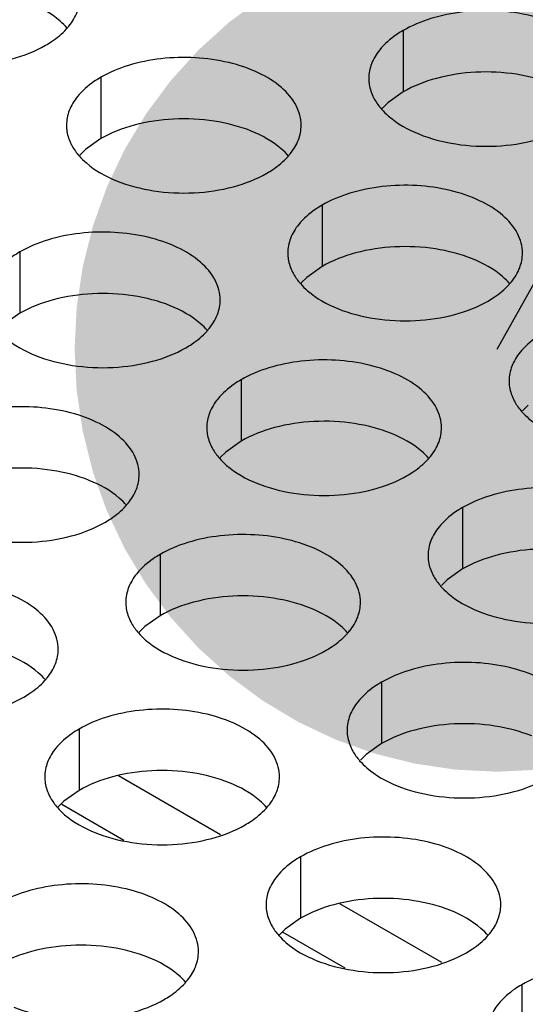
# Model space of a CAD drawing. Header units: inches. Extents: x 0 to 34, y 0 to 22.
# Tile 119 of 164: x 18.007 to 18.115, y 19.515 to 19.725. Entities that reach past the tile are written whole.
import ezdxf

# ---------------------------------------------------------------- set-up
doc = ezdxf.new("R2010")
doc.units = ezdxf.units.IN
doc.header["$LTSCALE"] = 1.87
doc.header["$MEASUREMENT"] = 0
doc.layers.get('0').update_dxf_attribs({"linetype": 'CONTINUOUS'})
doc.layers.add('02___PRT_ALL_AXES', color=7, linetype='CONTINUOUS')
doc.layers.add('DETAIL', color=7, linetype='CONTINUOUS')
doc.styles.get("Standard").update_dxf_attribs({"font": 'txt', "width": 0.8})
doc.dimstyles.get("Standard").update_dxf_attribs({"dimtxt": 0.125, "dimasz": 0.18, "dimexe": 0.18, "dimexo": 0.0625, "dimgap": 0.09, "dimtad": 0, "dimtih": 1, "dimtoh": 1, "dimdec": 3, "dimzin": 4, "dimdsep": 46, "dimtxsty": 'STANDARD', "dimblk": '_FILLED', "dimblk1": '_FILLED', "dimblk2": '_FILLED', "dimcen": 0.09, "dimadec": 0, "dimazin": 0, "dimtol": 1, "dimtp": 0.01, "dimtm": 0.01, "dimtfac": 1, "dimtdec": 3, "dimtofl": 0, "dimtmove": 0, "dimatfit": 3, "dimldrblk": '_FILLED', "dimfxl": 1, "dimtolj": 1, "dimtzin": 4, "dimarcsym": 0})

# ---------------------------------------------------------------- blocks, each defined once
blk = doc.blocks.new('_FILLED')
at = {"color": 0, "linetype": 'BYBLOCK'}
blk.add_solid([(0, 0), (-1, 0.1736), (-1, -0.1736)], dxfattribs=at)

msp = doc.modelspace()

# ---------------------------------------------------------------- linework, layer by layer
at = {"color": 3, "linetype": 'CONTINUOUS'}
for p, q in [((18.04985, 19.55139), (18.02813, 19.56392)), ((18.09699, 19.52417), (18.07527, 19.53671))]:
    msp.add_line(p, q, dxfattribs=at)
at = {"color": 7, "linetype": 'CONTINUOUS'}
for p, q in [((18.02926, 19.55021), (18.01606, 19.55783)), ((18.0764, 19.52299), (18.0632, 19.53061))]:
    msp.add_line(p, q, dxfattribs=at)
at = {"layer": '02___PRT_ALL_AXES', "color": 7, "linetype": 'CONTINUOUS'}
for p, q in [((18.08873, 19.72263), (18.08873, 19.70957)), ((18.02434, 19.71267), (18.02434, 19.69961)), ((18.08873, 19.70957), (18.08548, 19.70725)), ((18.08548, 19.70725), (18.08427, 19.70606)), ((18.02434, 19.69961), (18.02108, 19.69729)), ((18.02108, 19.69729), (18.01987, 19.6961)), ((18.07148, 19.68545), (18.07148, 19.67239)), ((18.00708, 19.67549), (18.00708, 19.66243)), ((18.07148, 19.67239), (18.06822, 19.67007)), ((18.06822, 19.67007), (18.06701, 19.66888)), ((18.00708, 19.66243), (18.00383, 19.66011)), ((18.05422, 19.64827), (18.05422, 19.63521)), ((18.11536, 19.64285), (18.11415, 19.64166)), ((18.05422, 19.63521), (18.05097, 19.63289)), ((18.05097, 19.63289), (18.04976, 19.6317)), ((18.10136, 19.62105), (18.10136, 19.60799)), ((18.03697, 19.61109), (18.03697, 19.59803)), ((18.10136, 19.60799), (18.09811, 19.60567)), ((18.09811, 19.60567), (18.0969, 19.60448)), ((18.03697, 19.59803), (18.03371, 19.59571)), ((18.03371, 19.59571), (18.0325, 19.59452)), ((18.08411, 19.58387), (18.08411, 19.57081)), ((18.01971, 19.57391), (18.01971, 19.56085)), ((18.08411, 19.57081), (18.08085, 19.56849)), ((18.08085, 19.56849), (18.07964, 19.5673)), ((18.01971, 19.56085), (18.01646, 19.55853)), ((18.01646, 19.55853), (18.01525, 19.55734)), ((18.06685, 19.54669), (18.06685, 19.53363)), ((18.06685, 19.53363), (18.0636, 19.53131)), ((18.0636, 19.53131), (18.06239, 19.53012)), ((18.11399, 19.51947), (18.11399, 19.50641))]:
    msp.add_line(p, q, dxfattribs=at)
at = {"layer": '02___PRT_ALL_AXES', "color": 3, "linetype": 'CONTINUOUS'}
for centre in [(18.00693, 19.73216), (18.05407, 19.70494), (18.10121, 19.67772), (18.03682, 19.66776), (18.08396, 19.64054), (18.01956, 19.63058), (18.0667, 19.60336), (18.00231, 19.5934), (18.04945, 19.56618), (18.09659, 19.53896), (18.03219, 19.529)]:
    msp.add_arc(centre, 0.01363, 317.6963, 321.0163, dxfattribs=at)
for points, knots in [([(18.01753, 19.72358), (18.01825, 19.72448), (18.01943, 19.72639), (18.01987, 19.72862), (18.01987, 19.72967)], [0, 0, 0, 0, 0.520681, 1, 1, 1, 1]), ([(18.13141, 19.71242), (18.13141, 19.71313), (18.13122, 19.71459), (18.13007, 19.7175), (18.12714, 19.72086), (18.12212, 19.72391), (18.11586, 19.72601), (18.10883, 19.727), (18.1016, 19.7268), (18.09477, 19.72543), (18.09058, 19.7237), (18.08873, 19.72263)], [0, 0, 0, 0, 0.042883, 0.087524, 0.186914, 0.304219, 0.43794, 0.582356, 0.729558, 0.871282, 1, 1, 1, 1]), ([(18.01255, 19.71948), (18.01299, 19.71973), (18.0146, 19.72073), (18.01608, 19.72195), (18.01702, 19.72298)], [0, 0, 0, 0, 0.265362, 1, 1, 1, 1]), ([(18.08873, 19.72263), (18.08823, 19.72234), (18.0864, 19.7212), (18.08474, 19.71976), (18.08375, 19.71853)], [0, 0, 0, 0, 0.268123, 1, 1, 1, 1]), ([(17.98053, 19.71786), (17.98305, 19.71684), (17.98853, 19.71543), (17.99701, 19.71502), (18.00524, 19.71624), (18.01034, 19.7182), (18.01255, 19.71948)], [0, 0, 0, 0, 0.247189, 0.509885, 0.767301, 1, 1, 1, 1]), ([(18.06701, 19.70246), (18.06701, 19.70317), (18.06682, 19.70463), (18.06567, 19.70754), (18.06275, 19.7109), (18.05773, 19.71395), (18.05146, 19.71605), (18.04443, 19.71703), (18.03721, 19.71684), (18.03038, 19.71547), (18.02619, 19.71374), (18.02434, 19.71267)], [0, 0, 0, 0, 0.042883, 0.087524, 0.186914, 0.304219, 0.43794, 0.582356, 0.729558, 0.871282, 1, 1, 1, 1]), ([(18.08375, 19.71853), (18.08303, 19.71763), (18.08185, 19.71572), (18.08141, 19.7135), (18.08141, 19.71244)], [0, 0, 0, 0, 0.520681, 1, 1, 1, 1]), ([(18.02434, 19.71267), (18.02383, 19.71238), (18.02201, 19.71123), (18.02035, 19.70979), (18.01936, 19.70857)], [0, 0, 0, 0, 0.268123, 1, 1, 1, 1]), ([(18.08141, 19.71244), (18.08141, 19.71212), (18.08148, 19.71084), (18.08185, 19.70957), (18.08226, 19.70869)], [0, 0, 0, 0, 0.245663, 1, 1, 1, 1]), ([(18.01936, 19.70857), (18.01863, 19.70767), (18.01746, 19.70576), (18.01702, 19.70353), (18.01701, 19.70247)], [0, 0, 0, 0, 0.520681, 1, 1, 1, 1]), ([(18.08226, 19.70869), (18.08237, 19.70845), (18.08288, 19.70746), (18.08354, 19.70656), (18.08409, 19.70592)], [0, 0, 0, 0, 0.240409, 1, 1, 1, 1]), ([(18.08409, 19.70592), (18.08457, 19.70537), (18.08688, 19.70312), (18.08977, 19.70153), (18.09207, 19.7006)], [0, 0, 0, 0, 0.226307, 1, 1, 1, 1]), ([(18.01701, 19.70247), (18.01701, 19.70216), (18.01709, 19.70087), (18.01746, 19.69961), (18.01787, 19.69873)], [0, 0, 0, 0, 0.245663, 1, 1, 1, 1]), ([(18.06467, 19.69636), (18.06539, 19.69726), (18.06657, 19.69917), (18.06701, 19.7014), (18.06701, 19.70246)], [0, 0, 0, 0, 0.520681, 1, 1, 1, 1]), ([(18.09207, 19.7006), (18.09459, 19.69958), (18.10007, 19.69817), (18.10854, 19.69776), (18.11678, 19.69898), (18.12187, 19.70094), (18.12409, 19.70222)], [0, 0, 0, 0, 0.247189, 0.509885, 0.767301, 1, 1, 1, 1]), ([(18.01787, 19.69873), (18.01798, 19.69849), (18.01849, 19.6975), (18.01914, 19.69659), (18.0197, 19.69596)], [0, 0, 0, 0, 0.240409, 1, 1, 1, 1]), ([(18.0197, 19.69596), (18.02018, 19.69541), (18.02248, 19.69316), (18.02537, 19.69157), (18.02767, 19.69064)], [0, 0, 0, 0, 0.226307, 1, 1, 1, 1]), ([(18.05969, 19.69226), (18.06013, 19.69251), (18.06174, 19.69351), (18.06322, 19.69473), (18.06416, 19.69576)], [0, 0, 0, 0, 0.265362, 1, 1, 1, 1]), ([(18.02767, 19.69064), (18.03019, 19.68962), (18.03568, 19.68821), (18.04415, 19.6878), (18.05238, 19.68902), (18.05748, 19.69098), (18.05969, 19.69226)], [0, 0, 0, 0, 0.247189, 0.509885, 0.767301, 1, 1, 1, 1]), ([(18.11415, 19.67524), (18.11415, 19.67595), (18.11397, 19.67741), (18.11281, 19.68032), (18.10989, 19.68368), (18.10487, 19.68673), (18.0986, 19.68883), (18.09158, 19.68982), (18.08435, 19.68962), (18.07752, 19.68825), (18.07333, 19.68652), (18.07148, 19.68545)], [0, 0, 0, 0, 0.042883, 0.087524, 0.186914, 0.304219, 0.43794, 0.582356, 0.729558, 0.871282, 1, 1, 1, 1]), ([(18.07148, 19.68545), (18.07098, 19.68516), (18.06915, 19.68402), (18.06749, 19.68257), (18.0665, 19.68135)], [0, 0, 0, 0, 0.268123, 1, 1, 1, 1]), ([(18.0665, 19.68135), (18.06577, 19.68045), (18.0646, 19.67854), (18.06416, 19.67631), (18.06416, 19.67526)], [0, 0, 0, 0, 0.520681, 1, 1, 1, 1]), ([(18.04976, 19.66527), (18.04976, 19.66599), (18.04957, 19.66745), (18.04842, 19.67036), (18.0455, 19.67372), (18.04047, 19.67677), (18.03421, 19.67887), (18.02718, 19.67985), (18.01995, 19.67966), (18.01312, 19.67829), (18.00893, 19.67656), (18.00708, 19.67549)], [0, 0, 0, 0, 0.042883, 0.087524, 0.186914, 0.304219, 0.43794, 0.582356, 0.729558, 0.871282, 1, 1, 1, 1]), ([(18.00708, 19.67549), (18.00658, 19.6752), (18.00475, 19.67405), (18.00309, 19.67261), (18.0021, 19.67138)], [0, 0, 0, 0, 0.268123, 1, 1, 1, 1]), ([(18.06416, 19.67526), (18.06415, 19.67494), (18.06423, 19.67365), (18.0646, 19.67239), (18.06501, 19.67151)], [0, 0, 0, 0, 0.245663, 1, 1, 1, 1]), ([(18.11181, 19.66915), (18.11253, 19.67004), (18.11371, 19.67196), (18.11415, 19.67418), (18.11415, 19.67524)], [0, 0, 0, 0, 0.520681, 1, 1, 1, 1]), ([(18.06501, 19.67151), (18.06512, 19.67127), (18.06563, 19.67028), (18.06628, 19.66937), (18.06684, 19.66874)], [0, 0, 0, 0, 0.240409, 1, 1, 1, 1]), ([(18.06684, 19.66874), (18.06732, 19.66819), (18.06962, 19.66594), (18.07251, 19.66435), (18.07481, 19.66342)], [0, 0, 0, 0, 0.226307, 1, 1, 1, 1]), ([(18.10683, 19.66504), (18.10727, 19.66529), (18.10888, 19.66629), (18.11036, 19.66752), (18.1113, 19.66855)], [0, 0, 0, 0, 0.265362, 1, 1, 1, 1]), ([(18.04742, 19.65918), (18.04814, 19.66008), (18.04931, 19.66199), (18.04976, 19.66422), (18.04976, 19.66527)], [0, 0, 0, 0, 0.520681, 1, 1, 1, 1]), ([(18.07481, 19.66342), (18.07733, 19.6624), (18.08282, 19.66099), (18.09129, 19.66058), (18.09952, 19.6618), (18.10462, 19.66376), (18.10683, 19.66504)], [0, 0, 0, 0, 0.247189, 0.509885, 0.767301, 1, 1, 1, 1]), ([(18.00244, 19.65878), (18.00292, 19.65823), (18.00523, 19.65598), (18.00812, 19.65439), (18.01042, 19.65346)], [0, 0, 0, 0, 0.226307, 1, 1, 1, 1]), ([(18.04244, 19.65508), (18.04287, 19.65533), (18.04448, 19.65633), (18.04596, 19.65755), (18.0469, 19.65858)], [0, 0, 0, 0, 0.265362, 1, 1, 1, 1]), ([(18.11862, 19.65823), (18.11812, 19.65795), (18.11629, 19.6568), (18.11463, 19.65536), (18.11364, 19.65413)], [0, 0, 0, 0, 0.268123, 1, 1, 1, 1]), ([(18.01042, 19.65346), (18.01294, 19.65244), (18.01842, 19.65103), (18.02689, 19.65062), (18.03513, 19.65184), (18.04022, 19.6538), (18.04244, 19.65508)], [0, 0, 0, 0, 0.247189, 0.509885, 0.767301, 1, 1, 1, 1]), ([(18.11364, 19.65413), (18.11291, 19.65323), (18.11174, 19.65132), (18.1113, 19.6491), (18.1113, 19.64804)], [0, 0, 0, 0, 0.520681, 1, 1, 1, 1]), ([(18.0969, 19.63806), (18.0969, 19.63877), (18.09671, 19.64023), (18.09556, 19.64314), (18.09264, 19.6465), (18.08762, 19.64955), (18.08135, 19.65165), (18.07432, 19.65263), (18.06709, 19.65244), (18.06026, 19.65107), (18.05607, 19.64934), (18.05422, 19.64827)], [0, 0, 0, 0, 0.042883, 0.087524, 0.186914, 0.304219, 0.43794, 0.582356, 0.729558, 0.871282, 1, 1, 1, 1]), ([(18.05422, 19.64827), (18.05372, 19.64798), (18.0519, 19.64684), (18.05023, 19.64539), (18.04924, 19.64417)], [0, 0, 0, 0, 0.268123, 1, 1, 1, 1]), ([(18.1113, 19.64804), (18.1113, 19.64772), (18.11137, 19.64644), (18.11174, 19.64517), (18.11215, 19.64429)], [0, 0, 0, 0, 0.245663, 1, 1, 1, 1]), ([(18.04924, 19.64417), (18.04852, 19.64327), (18.04734, 19.64136), (18.0469, 19.63913), (18.0469, 19.63808)], [0, 0, 0, 0, 0.520681, 1, 1, 1, 1]), ([(18.11215, 19.64429), (18.11226, 19.64405), (18.11277, 19.64306), (18.11342, 19.64216), (18.11398, 19.64152)], [0, 0, 0, 0, 0.240409, 1, 1, 1, 1]), ([(18.0325, 19.62809), (18.0325, 19.62881), (18.03232, 19.63026), (18.03116, 19.63318), (18.02824, 19.63654), (18.02322, 19.63959), (18.01695, 19.64169), (18.00993, 19.64267), (18.0027, 19.64247), (17.99587, 19.64111), (17.99168, 19.63938), (17.98983, 19.63831)], [0, 0, 0, 0, 0.042883, 0.087524, 0.186914, 0.304219, 0.43794, 0.582356, 0.729558, 0.871282, 1, 1, 1, 1]), ([(18.11398, 19.64152), (18.11446, 19.64097), (18.11676, 19.63872), (18.11965, 19.63714), (18.12196, 19.6362)], [0, 0, 0, 0, 0.226307, 1, 1, 1, 1]), ([(18.0469, 19.63808), (18.0469, 19.63776), (18.04697, 19.63647), (18.04734, 19.63521), (18.04775, 19.63433)], [0, 0, 0, 0, 0.245663, 1, 1, 1, 1]), ([(18.09456, 19.63197), (18.09528, 19.63286), (18.09646, 19.63478), (18.0969, 19.637), (18.0969, 19.63806)], [0, 0, 0, 0, 0.520681, 1, 1, 1, 1]), ([(18.04775, 19.63433), (18.04786, 19.63409), (18.04837, 19.6331), (18.04903, 19.63219), (18.04958, 19.63156)], [0, 0, 0, 0, 0.240409, 1, 1, 1, 1]), ([(18.04958, 19.63156), (18.05006, 19.63101), (18.05237, 19.62876), (18.05526, 19.62717), (18.05756, 19.62624)], [0, 0, 0, 0, 0.226307, 1, 1, 1, 1]), ([(18.08958, 19.62786), (18.09001, 19.62811), (18.09162, 19.62911), (18.09311, 19.63033), (18.09404, 19.63137)], [0, 0, 0, 0, 0.265362, 1, 1, 1, 1]), ([(18.03016, 19.622), (18.03088, 19.6229), (18.03206, 19.62481), (18.0325, 19.62704), (18.0325, 19.62809)], [0, 0, 0, 0, 0.520681, 1, 1, 1, 1]), ([(18.05756, 19.62624), (18.06008, 19.62522), (18.06556, 19.62381), (18.07403, 19.6234), (18.08227, 19.62462), (18.08736, 19.62658), (18.08958, 19.62786)], [0, 0, 0, 0, 0.247189, 0.509885, 0.767301, 1, 1, 1, 1]), ([(18.14404, 19.61084), (18.14404, 19.61155), (18.14385, 19.61301), (18.1427, 19.61592), (18.13978, 19.61928), (18.13476, 19.62233), (18.12849, 19.62443), (18.12146, 19.62542), (18.11424, 19.62522), (18.1074, 19.62385), (18.10321, 19.62212), (18.10136, 19.62105)], [0, 0, 0, 0, 0.042883, 0.087524, 0.186914, 0.304219, 0.43794, 0.582356, 0.729558, 0.871282, 1, 1, 1, 1]), ([(18.02518, 19.6179), (18.02562, 19.61815), (18.02723, 19.61915), (18.02871, 19.62037), (18.02965, 19.6214)], [0, 0, 0, 0, 0.265362, 1, 1, 1, 1]), ([(18.10136, 19.62105), (18.10086, 19.62076), (18.09904, 19.61962), (18.09738, 19.61818), (18.09638, 19.61695)], [0, 0, 0, 0, 0.268123, 1, 1, 1, 1]), ([(17.99317, 19.61628), (17.99568, 19.61526), (18.00117, 19.61385), (18.00964, 19.61344), (18.01787, 19.61466), (18.02297, 19.61662), (18.02518, 19.6179)], [0, 0, 0, 0, 0.247189, 0.509885, 0.767301, 1, 1, 1, 1]), ([(18.09638, 19.61695), (18.09566, 19.61605), (18.09448, 19.61414), (18.09404, 19.61191), (18.09404, 19.61086)], [0, 0, 0, 0, 0.520681, 1, 1, 1, 1]), ([(18.07964, 19.60087), (18.07964, 19.60159), (18.07946, 19.60305), (18.07831, 19.60596), (18.07538, 19.60932), (18.07036, 19.61237), (18.06409, 19.61447), (18.05707, 19.61545), (18.04984, 19.61526), (18.04301, 19.61389), (18.03882, 19.61216), (18.03697, 19.61109)], [0, 0, 0, 0, 0.042883, 0.087524, 0.186914, 0.304219, 0.43794, 0.582356, 0.729558, 0.871282, 1, 1, 1, 1]), ([(18.03697, 19.61109), (18.03647, 19.6108), (18.03464, 19.60965), (18.03298, 19.60821), (18.03199, 19.60698)], [0, 0, 0, 0, 0.268123, 1, 1, 1, 1]), ([(18.09404, 19.61086), (18.09404, 19.61054), (18.09411, 19.60925), (18.09448, 19.60799), (18.09489, 19.60711)], [0, 0, 0, 0, 0.245663, 1, 1, 1, 1]), ([(18.01525, 19.59091), (18.01525, 19.59162), (18.01506, 19.59308), (18.01391, 19.59599), (18.01099, 19.59936), (18.00597, 19.60241), (17.9997, 19.6045), (17.99267, 19.60549), (17.98545, 19.60529), (17.97861, 19.60393), (17.97442, 19.6022), (17.97257, 19.60113)], [0, 0, 0, 0, 0.042883, 0.087524, 0.186914, 0.304219, 0.43794, 0.582356, 0.729558, 0.871282, 1, 1, 1, 1]), ([(18.03199, 19.60698), (18.03126, 19.60609), (18.03009, 19.60417), (18.02965, 19.60195), (18.02965, 19.60089)], [0, 0, 0, 0, 0.520681, 1, 1, 1, 1]), ([(18.09489, 19.60711), (18.095, 19.60687), (18.09551, 19.60588), (18.09617, 19.60498), (18.09672, 19.60434)], [0, 0, 0, 0, 0.240409, 1, 1, 1, 1]), ([(18.09672, 19.60434), (18.0972, 19.60379), (18.09951, 19.60154), (18.1024, 19.59995), (18.1047, 19.59902)], [0, 0, 0, 0, 0.226307, 1, 1, 1, 1]), ([(18.02965, 19.60089), (18.02965, 19.60058), (18.02972, 19.59929), (18.03009, 19.59803), (18.0305, 19.59715)], [0, 0, 0, 0, 0.245663, 1, 1, 1, 1]), ([(18.0773, 19.59478), (18.07803, 19.59568), (18.0792, 19.59759), (18.07964, 19.59982), (18.07964, 19.60087)], [0, 0, 0, 0, 0.520681, 1, 1, 1, 1]), ([(18.1047, 19.59902), (18.10722, 19.598), (18.1127, 19.59659), (18.12117, 19.59618), (18.12941, 19.5974), (18.1345, 19.59936), (18.13672, 19.60064)], [0, 0, 0, 0, 0.247189, 0.509885, 0.767301, 1, 1, 1, 1]), ([(18.0305, 19.59715), (18.03061, 19.59691), (18.03112, 19.59592), (18.03177, 19.59501), (18.03233, 19.59438)], [0, 0, 0, 0, 0.240409, 1, 1, 1, 1]), ([(18.03233, 19.59438), (18.03281, 19.59383), (18.03511, 19.59158), (18.038, 19.58999), (18.04031, 19.58906)], [0, 0, 0, 0, 0.226307, 1, 1, 1, 1]), ([(18.07232, 19.59068), (18.07276, 19.59093), (18.07437, 19.59193), (18.07585, 19.59315), (18.07679, 19.59418)], [0, 0, 0, 0, 0.265362, 1, 1, 1, 1]), ([(18.01291, 19.58482), (18.01363, 19.58572), (18.01481, 19.58763), (18.01525, 19.58985), (18.01525, 19.59091)], [0, 0, 0, 0, 0.520681, 1, 1, 1, 1]), ([(18.04031, 19.58906), (18.04282, 19.58804), (18.04831, 19.58663), (18.05678, 19.58622), (18.06501, 19.58744), (18.07011, 19.5894), (18.07232, 19.59068)], [0, 0, 0, 0, 0.247189, 0.509885, 0.767301, 1, 1, 1, 1]), ([(18.12678, 19.57366), (18.12678, 19.57437), (18.1266, 19.57583), (18.12545, 19.57874), (18.12252, 19.5821), (18.1175, 19.58515), (18.11123, 19.58725), (18.10421, 19.58824), (18.09698, 19.58804), (18.09015, 19.58667), (18.08596, 19.58494), (18.08411, 19.58387)], [0, 0, 0, 0, 0.042883, 0.087524, 0.186914, 0.304219, 0.43794, 0.582356, 0.729558, 0.871282, 1, 1, 1, 1]), ([(18.00793, 19.58072), (18.00836, 19.58097), (18.00997, 19.58197), (18.01146, 19.58319), (18.01239, 19.58422)], [0, 0, 0, 0, 0.265362, 1, 1, 1, 1]), ([(18.08411, 19.58387), (18.08361, 19.58358), (18.08178, 19.58244), (18.08012, 19.58099), (18.07913, 19.57977)], [0, 0, 0, 0, 0.268123, 1, 1, 1, 1]), ([(17.97591, 19.5791), (17.97843, 19.57808), (17.98391, 19.57667), (17.99238, 19.57626), (18.00062, 19.57748), (18.00571, 19.57944), (18.00793, 19.58072)], [0, 0, 0, 0, 0.247189, 0.509885, 0.767301, 1, 1, 1, 1]), ([(18.06239, 19.56369), (18.06239, 19.56441), (18.0622, 19.56587), (18.06105, 19.56878), (18.05813, 19.57214), (18.05311, 19.57519), (18.04684, 19.57729), (18.03981, 19.57827), (18.03259, 19.57808), (18.02576, 19.57671), (18.02156, 19.57498), (18.01971, 19.57391)], [0, 0, 0, 0, 0.042883, 0.087524, 0.186914, 0.304219, 0.43794, 0.582356, 0.729558, 0.871282, 1, 1, 1, 1]), ([(18.07913, 19.57977), (18.07841, 19.57887), (18.07723, 19.57696), (18.07679, 19.57473), (18.07679, 19.57368)], [0, 0, 0, 0, 0.520681, 1, 1, 1, 1]), ([(18.01971, 19.57391), (18.01921, 19.57362), (18.01739, 19.57247), (18.01573, 19.57103), (18.01473, 19.5698)], [0, 0, 0, 0, 0.268123, 1, 1, 1, 1]), ([(18.07679, 19.57368), (18.07679, 19.57336), (18.07686, 19.57207), (18.07723, 19.57081), (18.07764, 19.56993)], [0, 0, 0, 0, 0.245663, 1, 1, 1, 1]), ([(18.01473, 19.5698), (18.01401, 19.56891), (18.01283, 19.56699), (18.01239, 19.56477), (18.01239, 19.56371)], [0, 0, 0, 0, 0.520681, 1, 1, 1, 1]), ([(18.07764, 19.56993), (18.07775, 19.56969), (18.07826, 19.5687), (18.07892, 19.56779), (18.07947, 19.56716)], [0, 0, 0, 0, 0.240409, 1, 1, 1, 1]), ([(18.07947, 19.56716), (18.07995, 19.56661), (18.08225, 19.56436), (18.08514, 19.56277), (18.08745, 19.56184)], [0, 0, 0, 0, 0.226307, 1, 1, 1, 1]), ([(18.01239, 19.56371), (18.01239, 19.5634), (18.01246, 19.56211), (18.01283, 19.56085), (18.01324, 19.55997)], [0, 0, 0, 0, 0.245663, 1, 1, 1, 1]), ([(18.06005, 19.5576), (18.06077, 19.5585), (18.06195, 19.56041), (18.06239, 19.56264), (18.06239, 19.56369)], [0, 0, 0, 0, 0.520681, 1, 1, 1, 1]), ([(18.08745, 19.56184), (18.08996, 19.56082), (18.09545, 19.55941), (18.10392, 19.559), (18.11215, 19.56022), (18.11725, 19.56218), (18.11946, 19.56346)], [0, 0, 0, 0, 0.247189, 0.509885, 0.767301, 1, 1, 1, 1]), ([(18.01324, 19.55997), (18.01335, 19.55973), (18.01386, 19.55874), (18.01452, 19.55783), (18.01507, 19.5572)], [0, 0, 0, 0, 0.240409, 1, 1, 1, 1]), ([(18.01507, 19.5572), (18.01555, 19.55665), (18.01786, 19.5544), (18.02075, 19.55281), (18.02305, 19.55188)], [0, 0, 0, 0, 0.226307, 1, 1, 1, 1]), ([(18.05507, 19.5535), (18.0555, 19.55375), (18.05711, 19.55475), (18.0586, 19.55597), (18.05953, 19.557)], [0, 0, 0, 0, 0.265362, 1, 1, 1, 1]), ([(18.02305, 19.55188), (18.02557, 19.55086), (18.03105, 19.54945), (18.03952, 19.54904), (18.04776, 19.55026), (18.05285, 19.55222), (18.05507, 19.5535)], [0, 0, 0, 0, 0.247189, 0.509885, 0.767301, 1, 1, 1, 1]), ([(18.10953, 19.53648), (18.10953, 19.53719), (18.10934, 19.53865), (18.10819, 19.54156), (18.10527, 19.54492), (18.10025, 19.54797), (18.09398, 19.55007), (18.08695, 19.55105), (18.07973, 19.55086), (18.0729, 19.54949), (18.0687, 19.54776), (18.06685, 19.54669)], [0, 0, 0, 0, 0.042883, 0.087524, 0.186914, 0.304219, 0.43794, 0.582356, 0.729558, 0.871282, 1, 1, 1, 1]), ([(18.06685, 19.54669), (18.06635, 19.5464), (18.06453, 19.54526), (18.06287, 19.54381), (18.06187, 19.54259)], [0, 0, 0, 0, 0.268123, 1, 1, 1, 1]), ([(18.06187, 19.54259), (18.06115, 19.54169), (18.05997, 19.53978), (18.05953, 19.53755), (18.05953, 19.5365)], [0, 0, 0, 0, 0.520681, 1, 1, 1, 1]), ([(18.04513, 19.52651), (18.04514, 19.52723), (18.04495, 19.52868), (18.0438, 19.5316), (18.04087, 19.53496), (18.03585, 19.53801), (18.02958, 19.54011), (18.02256, 19.54109), (18.01533, 19.54089), (18.0085, 19.53953), (18.00431, 19.5378), (18.00246, 19.53673)], [0, 0, 0, 0, 0.042883, 0.087524, 0.186914, 0.304219, 0.43794, 0.582356, 0.729558, 0.871282, 1, 1, 1, 1]), ([(18.05953, 19.5365), (18.05953, 19.53618), (18.0596, 19.53489), (18.05997, 19.53363), (18.06038, 19.53275)], [0, 0, 0, 0, 0.245663, 1, 1, 1, 1]), ([(18.10719, 19.53039), (18.10791, 19.53128), (18.10909, 19.53319), (18.10953, 19.53542), (18.10953, 19.53648)], [0, 0, 0, 0, 0.520681, 1, 1, 1, 1]), ([(18.06038, 19.53275), (18.06049, 19.53251), (18.061, 19.53152), (18.06166, 19.53061), (18.06222, 19.52998)], [0, 0, 0, 0, 0.240409, 1, 1, 1, 1]), ([(18.06222, 19.52998), (18.06269, 19.52943), (18.065, 19.52718), (18.06789, 19.52559), (18.07019, 19.52466)], [0, 0, 0, 0, 0.226307, 1, 1, 1, 1]), ([(18.10221, 19.52628), (18.10264, 19.52653), (18.10425, 19.52753), (18.10574, 19.52875), (18.10667, 19.52979)], [0, 0, 0, 0, 0.265362, 1, 1, 1, 1]), ([(18.04279, 19.52042), (18.04352, 19.52132), (18.04469, 19.52323), (18.04513, 19.52545), (18.04513, 19.52651)], [0, 0, 0, 0, 0.520681, 1, 1, 1, 1]), ([(18.07019, 19.52466), (18.07271, 19.52364), (18.07819, 19.52223), (18.08667, 19.52182), (18.0949, 19.52304), (18.09999, 19.525), (18.10221, 19.52628)], [0, 0, 0, 0, 0.247189, 0.509885, 0.767301, 1, 1, 1, 1]), ([(18.15667, 19.50926), (18.15667, 19.50997), (18.15648, 19.51143), (18.15533, 19.51434), (18.15241, 19.5177), (18.14739, 19.52075), (18.14112, 19.52285), (18.13409, 19.52384), (18.12687, 19.52364), (18.12004, 19.52227), (18.11584, 19.52054), (18.11399, 19.51947)], [0, 0, 0, 0, 0.042883, 0.087524, 0.186914, 0.304219, 0.43794, 0.582356, 0.729558, 0.871282, 1, 1, 1, 1]), ([(18.03781, 19.51632), (18.03825, 19.51657), (18.03986, 19.51757), (18.04134, 19.51879), (18.04228, 19.51982)], [0, 0, 0, 0, 0.265362, 1, 1, 1, 1]), ([(18.11399, 19.51947), (18.11349, 19.51918), (18.11167, 19.51804), (18.11001, 19.5166), (18.10901, 19.51537)], [0, 0, 0, 0, 0.268123, 1, 1, 1, 1]), ([(18.0058, 19.5147), (18.00831, 19.51368), (18.0138, 19.51227), (18.02227, 19.51186), (18.0305, 19.51308), (18.0356, 19.51504), (18.03781, 19.51632)], [0, 0, 0, 0, 0.247189, 0.509885, 0.767301, 1, 1, 1, 1]), ([(18.10901, 19.51537), (18.10829, 19.51447), (18.10712, 19.51256), (18.10667, 19.51033), (18.10667, 19.50928)], [0, 0, 0, 0, 0.520681, 1, 1, 1, 1])]:
    msp.add_open_spline(points, degree=3, knots=knots, dxfattribs=at)
at = {"layer": '02___PRT_ALL_AXES', "color": 7, "linetype": 'CONTINUOUS'}
for points, knots in [([(18.01719, 19.72313), (18.01671, 19.72367), (18.01441, 19.72593), (18.01152, 19.72751), (18.00921, 19.72844)], [0, 0, 0, 0, 0.226307, 1, 1, 1, 1]), ([(18.12075, 19.71119), (18.11823, 19.71221), (18.11275, 19.71362), (18.10427, 19.71403), (18.09604, 19.71281), (18.09095, 19.71085), (18.08873, 19.70957)], [0, 0, 0, 0, 0.247189, 0.509885, 0.767301, 1, 1, 1, 1]), ([(18.05635, 19.70123), (18.05383, 19.70224), (18.04835, 19.70365), (18.03988, 19.70406), (18.03165, 19.70284), (18.02655, 19.70089), (18.02434, 19.69961)], [0, 0, 0, 0, 0.247189, 0.509885, 0.767301, 1, 1, 1, 1]), ([(18.06433, 19.69591), (18.06385, 19.69645), (18.06155, 19.69871), (18.05866, 19.70029), (18.05635, 19.70123)], [0, 0, 0, 0, 0.226307, 1, 1, 1, 1]), ([(18.10349, 19.67401), (18.10098, 19.67503), (18.09549, 19.67644), (18.08702, 19.67685), (18.07879, 19.67563), (18.07369, 19.67367), (18.07148, 19.67239)], [0, 0, 0, 0, 0.247189, 0.509885, 0.767301, 1, 1, 1, 1]), ([(18.11147, 19.66869), (18.11099, 19.66924), (18.10869, 19.67149), (18.1058, 19.67308), (18.10349, 19.67401)], [0, 0, 0, 0, 0.226307, 1, 1, 1, 1]), ([(18.0391, 19.66404), (18.03658, 19.66506), (18.0311, 19.66647), (18.02262, 19.66688), (18.01439, 19.66566), (18.0093, 19.66371), (18.00708, 19.66243)], [0, 0, 0, 0, 0.247189, 0.509885, 0.767301, 1, 1, 1, 1]), ([(18.04707, 19.65873), (18.0466, 19.65927), (18.04429, 19.66153), (18.0414, 19.66311), (18.0391, 19.66404)], [0, 0, 0, 0, 0.226307, 1, 1, 1, 1]), ([(18.08624, 19.63683), (18.08372, 19.63784), (18.07824, 19.63926), (18.06977, 19.63966), (18.06153, 19.63845), (18.05644, 19.63649), (18.05422, 19.63521)], [0, 0, 0, 0, 0.247189, 0.509885, 0.767301, 1, 1, 1, 1]), ([(18.09422, 19.63151), (18.09374, 19.63206), (18.09143, 19.63431), (18.08854, 19.63589), (18.08624, 19.63683)], [0, 0, 0, 0, 0.226307, 1, 1, 1, 1]), ([(18.02184, 19.62686), (18.01933, 19.62788), (18.01384, 19.62929), (18.00537, 19.6297), (17.99714, 19.62848), (17.99204, 19.62652), (17.98983, 19.62525)], [0, 0, 0, 0, 0.247189, 0.509885, 0.767301, 1, 1, 1, 1]), ([(18.02982, 19.62155), (18.02934, 19.62209), (18.02704, 19.62435), (18.02415, 19.62593), (18.02184, 19.62686)], [0, 0, 0, 0, 0.226307, 1, 1, 1, 1]), ([(18.13338, 19.60961), (18.13086, 19.61063), (18.12538, 19.61204), (18.11691, 19.61245), (18.10867, 19.61123), (18.10358, 19.60927), (18.10136, 19.60799)], [0, 0, 0, 0, 0.247189, 0.509885, 0.767301, 1, 1, 1, 1]), ([(18.06898, 19.59965), (18.06647, 19.60066), (18.06098, 19.60207), (18.05251, 19.60248), (18.04428, 19.60126), (18.03918, 19.59931), (18.03697, 19.59803)], [0, 0, 0, 0, 0.247189, 0.509885, 0.767301, 1, 1, 1, 1]), ([(18.07696, 19.59433), (18.07648, 19.59487), (18.07418, 19.59713), (18.07129, 19.59871), (18.06898, 19.59965)], [0, 0, 0, 0, 0.226307, 1, 1, 1, 1]), ([(18.01257, 19.58436), (18.01209, 19.58491), (18.00978, 19.58716), (18.00689, 19.58875), (18.00459, 19.58968)], [0, 0, 0, 0, 0.226307, 1, 1, 1, 1]), ([(18.11612, 19.57243), (18.11361, 19.57345), (18.10812, 19.57486), (18.09965, 19.57527), (18.09142, 19.57405), (18.08632, 19.57209), (18.08411, 19.57081)], [0, 0, 0, 0, 0.247189, 0.509885, 0.767301, 1, 1, 1, 1]), ([(18.05173, 19.56246), (18.04921, 19.56348), (18.04373, 19.56489), (18.03526, 19.5653), (18.02702, 19.56408), (18.02193, 19.56213), (18.01971, 19.56085)], [0, 0, 0, 0, 0.247189, 0.509885, 0.767301, 1, 1, 1, 1]), ([(18.05971, 19.55715), (18.05923, 19.55769), (18.05692, 19.55995), (18.05403, 19.56153), (18.05173, 19.56246)], [0, 0, 0, 0, 0.226307, 1, 1, 1, 1]), ([(18.09887, 19.53525), (18.09635, 19.53626), (18.09087, 19.53768), (18.0824, 19.53808), (18.07416, 19.53687), (18.06907, 19.53491), (18.06685, 19.53363)], [0, 0, 0, 0, 0.247189, 0.509885, 0.767301, 1, 1, 1, 1]), ([(18.10685, 19.52993), (18.10637, 19.53048), (18.10406, 19.53273), (18.10117, 19.53431), (18.09887, 19.53525)], [0, 0, 0, 0, 0.226307, 1, 1, 1, 1]), ([(18.03448, 19.52528), (18.03196, 19.5263), (18.02647, 19.52771), (18.018, 19.52812), (18.00977, 19.5269), (18.00467, 19.52494), (18.00246, 19.52367)], [0, 0, 0, 0, 0.247189, 0.509885, 0.767301, 1, 1, 1, 1]), ([(18.04245, 19.51997), (18.04197, 19.52051), (18.03967, 19.52277), (18.03678, 19.52435), (18.03448, 19.52528)], [0, 0, 0, 0, 0.226307, 1, 1, 1, 1])]:
    msp.add_open_spline(points, degree=3, knots=knots, dxfattribs=at)

# ---------------------------------------------------------------- leaders
at = {"layer": 'DETAIL', "color": 2, "linetype": 'CONTINUOUS'}
msp.add_leader([(18.10875, 19.65482), (18.56969, 20.47613), (18.74969, 20.47613)], dimstyle='STANDARD', override={"dimtad": 0, "dimldrblk": 'DOT'}, dxfattribs=at)

doc.saveas('drawing.dxf')
